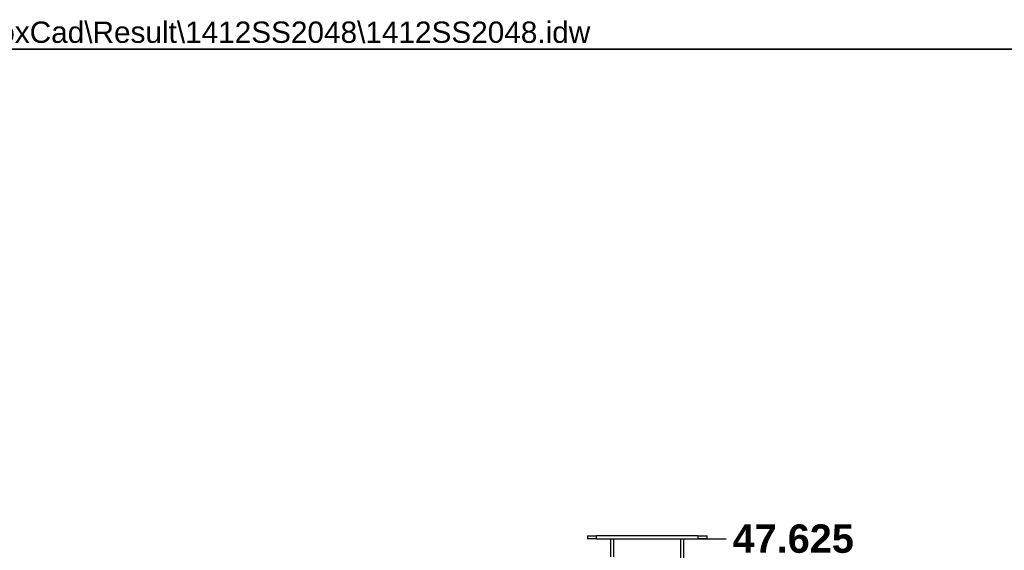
# Model space of a CAD drawing. Header units: inches. Extents: x 0 to 186, y -11 to 121.
# Tile 73 of 93: x 93 to 140, y 96 to 121. Entities that reach past the tile are written whole.
import ezdxf

# ---------------------------------------------------------------- set-up
doc = ezdxf.new("R2010")
doc.units = ezdxf.units.IN
doc.header["$LTSCALE"] = 11.141211
doc.header["$MEASUREMENT"] = 0
doc.layers.get('0').update_dxf_attribs({"lineweight": 25})
for name, color, linetype, lineweight in [('Dimensions(ANSI)', 7, 'Continuous', 25), ('Sketch Geometry(ANSI)', 7, 'Continuous', 25), ('Symbols(ANSI)', 7, 'Continuous', 25), ('Visible Edges(ANSI)', 7, 'Continuous', 25), ('Visible Tangent Edges(ANSI)', 7, 'Continuous', 25), ('Work Point(ANSI)', 7, 'Continuous', 25)]:
    doc.layers.add(name, color=color, linetype=linetype, lineweight=lineweight)
doc.styles.add('Current-ANSI', font='arial.ttf')
doc.styles.add('Dimension-ANSI', font='arialbd.ttf')
doc.dimstyles.new('INCH-ANSI', dxfattribs={"dimscale": 11.141211, "dimtxt": 0.12, "dimasz": 0.098425, "dimexe": 0.04, "dimexo": 0.04, "dimgap": 0.031496, "dimtad": 0, "dimtih": 1, "dimtoh": 1, "dimdec": 3, "dimzin": 0, "dimdsep": 46, "dimtxsty": 'Dimension-ANSI', "dimcen": 0.09, "dimdle": 0.312, "dimclrd": 179, "dimclre": 179, "dimclrt": 7, "dimadec": 1, "dimazin": 0, "dimtfac": 1, "dimtdec": 3, "dimtofl": 0, "dimtmove": 0, "dimatfit": 3, "dimfxl": 1, "dimtolj": 1, "dimtzin": 4, "dimlwd": 25, "dimlwe": 25, "dimarcsym": 0})

# ---------------------------------------------------------------- blocks, each defined once
blk = doc.blocks.new('*D16')
at = {"layer": 'Defpoints', "color": 0, "linetype": 'Continuous', "transparency": 16777216}
for p in [(124.556, 96.085), (126.563, 96.085), (124.556, 31.012)]:
    blk.add_point(p, dxfattribs=at)
at = {"layer": 'Dimensions(ANSI)', "color": 179, "linetype": 'Continuous', "lineweight": 25, "true_color": 0x262658, "transparency": 16777216}
blk.add_line((125.001, 96.085), (126.563, 96.085), dxfattribs=at)
at = {"layer": 'Dimensions(ANSI)', "color": 7, "linetype": 'Continuous', "lineweight": 25, "transparency": 16777216, "insert": (129.725, 96.085), "char_height": 1.3369, "attachment_point": 5, "style": 'Dimension-ANSI'}
blk.add_mtext('\\A1;47.625', dxfattribs=at)
blk = doc.blocks.new('Borders 1_EXM - B (Inch)')
at = {"layer": 'Sketch Geometry(ANSI)', "linetype": 'Continuous', "lineweight": 35}
blk.add_line((16.4375, 10.6915), (0.5625, 10.6915), dxfattribs=at)
at = {"layer": 'Symbols(ANSI)', "color": 7, "style": 'Current-ANSI'}
blk.add_attdef('FILENAME_AND_PATH_001', (6.2084, 10.718), '', height=0.09, dxfattribs=at)

msp = doc.modelspace()

# ---------------------------------------------------------------- linework, layer by layer
at = {"layer": 'Visible Edges(ANSI)'}
for p, q in [((120.0295, 96.2286), (120.4558, 96.2286)), ((120.0295, 96.2286), (120.0295, 96.0852)), ((120.4558, 96.0852), (120.0295, 96.0852)), ((125.2395, 96.2286), (120.4558, 96.2286)), ((120.4558, 96.0852), (125.2395, 96.0852)), ((121.1397, 95.2312), (121.1397, 96.0852)), ((124.5556, 96.0852), (124.5556, 31.0116)), ((125.2395, 96.2286), (125.6658, 96.2286)), ((125.6658, 96.0852), (125.2395, 96.0852)), ((125.6658, 96.0852), (125.6658, 96.2286))]:
    msp.add_line(p, q, dxfattribs=at)
msp.add_arc((121.0973, 96.0428), 0.0424, 0, 90, dxfattribs=at)
at = {"layer": 'Visible Tangent Edges(ANSI)'}
for p, q in [((120.4558, 96.0852), (120.4558, 96.2286)), ((121.2572, 96.0852), (121.2572, 95.2312)), ((124.4381, 31.0116), (124.4381, 96.0852)), ((125.2395, 96.2286), (125.2395, 96.0852))]:
    msp.add_line(p, q, dxfattribs=at)
at = {"layer": 'Work Point(ANSI)', "linetype": 'Continuous'}
for p, q in [((124.5612, 96.0852), (124.55, 96.0852)), ((124.5556, 96.0907), (124.5556, 96.0796))]:
    msp.add_line(p, q, dxfattribs=at)

# ---------------------------------------------------------------- block references
at = {"xscale": 11.14121115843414, "yscale": 11.14121115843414, "zscale": 11.14121115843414}
msp.add_blockref('Borders 1_EXM - B (Inch)', (0, 0), dxfattribs=at).add_auto_attribs({'FILENAME_AND_PATH_001': 'C:\\Vault_Workspace\\Inventor_Dwg\\BoxCad\\Result\\1412SS2048\\1412SS2048.idw'})

# ---------------------------------------------------------------- dimensions: what is measured, and where the dimension line sits
at = {"layer": 'Dimensions(ANSI)', "color": 179, "linetype": 'Continuous', "lineweight": 25, "true_color": 0x262658}
dim = msp.add_ordinate_dim(feature_location=(124.5556, 96.0852), offset=(2.0075, 0), dtype=0, origin=(124.5556, 31.0116), dimstyle='INCH-ANSI', override={"dimgap": 0.031496, "dimtad": 0, "dimdec": 3, "dimlfac": 0.731864, "dimtol": 0, "dimlim": 0, "dimtp": 0, "dimtm": 0, "dimtdec": 3}, dxfattribs=at)
dim.commit()
dim.dimension.update_dxf_attribs({"geometry": '*D16', "text_midpoint": (129.7247, 96.0852)})

doc.saveas('drawing.dxf')
